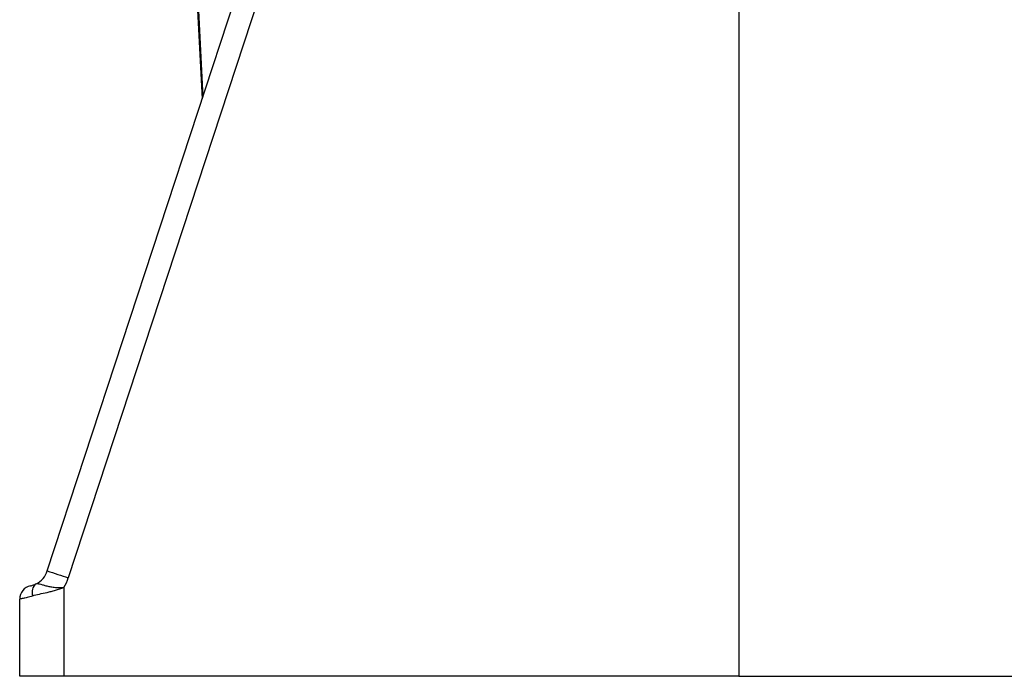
# Model space of a CAD drawing. Header units: millimetres. Extents: x 2406 to 3465, y 1425 to 4760.
# Tile 1 of 13: x 2581 to 3019, y 1425 to 1718. Entities that reach past the tile are written whole.
import ezdxf

# ---------------------------------------------------------------- set-up
doc = ezdxf.new("R2010")
doc.units = ezdxf.units.MM
doc.header["$LTSCALE"] = 2

msp = doc.modelspace()

# ---------------------------------------------------------------- linework, layer by layer
at = {"color": 7, "linetype": 'Continuous', "lineweight": 25}
for p, q in [((2593.68, 1472.4), (2783.31, 2050.61)), ((2792.63, 2047.49), (2603, 1469.28)), ((2901.39, 1960.74), (2901.39, 1425.44)), ((2658.23, 1765.79), (2662.59, 1682.53)), ((2601.05, 1465.05), (2601.05, 1425.44)), ((2581.39, 1425.44), (2581.39, 1459.84)), ((2601.05, 1425.44), (2581.39, 1425.44)), ((2901.39, 1425.44), (2601.05, 1425.44)), ((2901.39, 1425.44), (3201.74, 1425.44))]:
    msp.add_line(p, q, dxfattribs=at)
at = {"color": 8, "linetype": 'Continuous', "lineweight": 25}
msp.add_line((2658.6, 1768.49), (2662.85, 1683.33), dxfattribs=at)
at = {"color": 7, "linetype": 'Continuous', "lineweight": 25}
for centre, radius, start, end in [((2584.17, 1475.51), 10, 297.0667, 341.8427), ((2740.75, 1897.09), 449.44, 250.899, 252.1527), ((2584, 1475.51), 20, 328.457, 341.8427), ((2587.39, 1459.84), 6, 101.6081, 180), ((2591.41, 1462.95), 4.54, 126.2544, 201.7977)]:
    msp.add_arc(centre, radius, start, end, dxfattribs=at)
for points, knots in [([(2586.19, 1465.72), (2586.19, 1465.72), (2586.24, 1465.73), (2586.44, 1465.77), (2586.59, 1465.81), (2587, 1465.92), (2587.26, 1466), (2587.91, 1466.23), (2588.28, 1466.38), (2588.73, 1466.61)], [0, 0, 0, 0, 0.25, 0.25, 0.5, 0.5, 0.75, 0.75, 1, 1, 1, 1]), ([(2587.2, 1461.27), (2588.11, 1461.59), (2589.1, 1461.84), (2591.26, 1462.33), (2592.42, 1462.56), (2594.21, 1462.96), (2594.81, 1463.1), (2596.05, 1463.4), (2596.67, 1463.57), (2597.93, 1463.93), (2598.56, 1464.12), (2599.5, 1464.45), (2599.81, 1464.56), (2600.43, 1464.8), (2600.74, 1464.92), (2601.05, 1465.05)], [0, 0, 0, 0, 0.25, 0.25, 0.5, 0.5, 0.625, 0.625, 0.75, 0.75, 0.875, 0.875, 0.9375, 0.9375, 1, 1, 1, 1]), ([(2588.73, 1466.61), (2588.9, 1466.7), (2589.1, 1466.73), (2589.61, 1466.7), (2589.92, 1466.64), (2590.63, 1466.46), (2591.03, 1466.34), (2591.95, 1466.07), (2592.45, 1465.93), (2593.54, 1465.64), (2594.13, 1465.5), (2595.39, 1465.25), (2596.06, 1465.15), (2597.44, 1464.99), (2598.14, 1464.95), (2599.22, 1464.94), (2599.59, 1464.95), (2600.32, 1464.98), (2600.69, 1465.01), (2601.05, 1465.05)], [0, 0, 0, 0, 0.125, 0.125, 0.25, 0.25, 0.375, 0.375, 0.5, 0.5, 0.625, 0.625, 0.75, 0.75, 0.875, 0.875, 0.9375, 0.9375, 1, 1, 1, 1]), ([(2587.2, 1461.27), (2586.29, 1460.94), (2585.48, 1460.7), (2584.4, 1460.42), (2584.06, 1460.34), (2583.45, 1460.2), (2583.17, 1460.15), (2582.67, 1460.05), (2582.45, 1460.01), (2582.07, 1459.94), (2581.91, 1459.92), (2581.52, 1459.86), (2581.39, 1459.84), (2581.39, 1459.84)], [0, 0, 0, 0, 0.25, 0.25, 0.375, 0.375, 0.5, 0.5, 0.625, 0.625, 0.75, 0.75, 1, 1, 1, 1])]:
    msp.add_open_spline(points, degree=3, knots=knots, dxfattribs=at)

doc.saveas('drawing.dxf')
